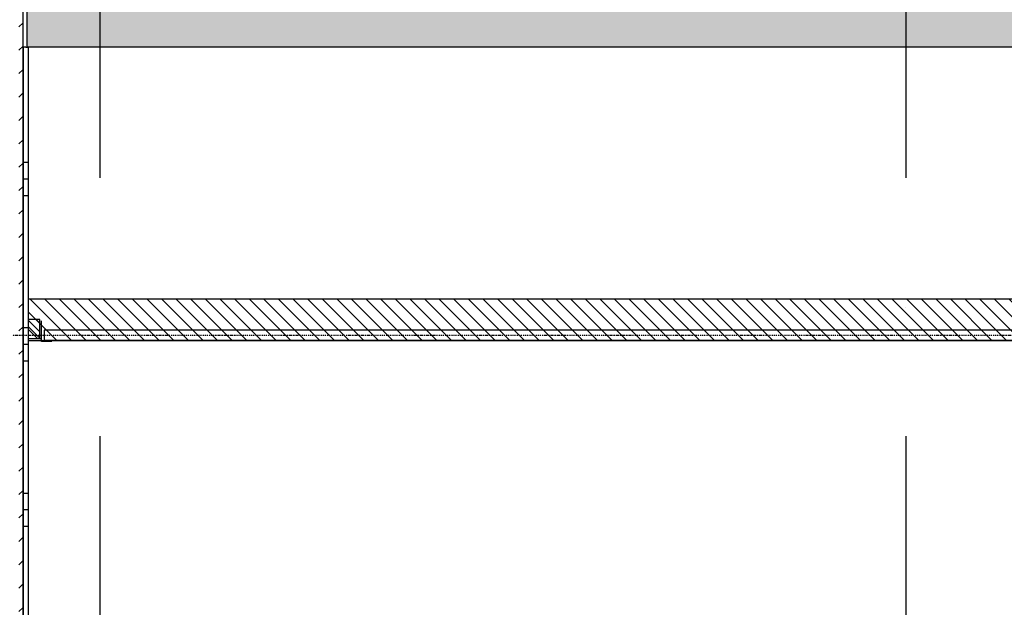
# Model space of a CAD drawing. Extents: x 149262 to 371235, y 141599 to 287858.
# Tile 13 of 60: x 154844 to 157226, y 152924 to 154345. Entities that reach past the tile are written whole.
import ezdxf

# ---------------------------------------------------------------- set-up
doc = ezdxf.new("R2010")
doc.units = 0
doc.header["$LTSCALE"] = 50
doc.header["$MEASUREMENT"] = 0
doc.header["$PDMODE"] = 3
doc.header["$PDSIZE"] = 0.1
doc.linetypes.add('DASHDOT', pattern=[1, 0.5, -0.25, 0, -0.25])
doc.linetypes.add('DD1', pattern=[2.66667, 1.66667, -0.5, 0, -0.5])
for name, color, linetype in [('A--01A1_ACEER', 1, 'CONTINUOUS'), ('A--A23--_F--3-', 9, 'CONTINUOUS'), ('A--A25--_F--3-', 9, 'CONTINUOUS'), ('A--A42--_F-23-', 9, 'CONTINUOUS'), ('A--A42--_F123-', 9, 'CONTINUOUS'), ('A--L21--_F-23-', 4, 'CONTINUOUS'), ('A--L25--', 7, 'CONTINUOUS'), ('A--L25--_F-23-', 7, 'CONTINUOUS'), ('A--L35-D2-_PLAFONDS', 2, 'CONTINUOUS'), ('A--L35-D4-_PLAFONDS', 4, 'CONTINUOUS'), ('A--L35D1_PLAFONDS', 1, 'CONTINUOUS'), ('A--L42--', 7, 'CONTINUOUS'), ('A--L42--_F--3-', 7, 'CONTINUOUS'), ('A--L42--_F-23-', 7, 'CONTINUOUS'), ('STRAMIEN', 8, 'DD1'), ('X--LR---_CP', 7, 'CONTINUOUS')]:
    doc.layers.add(name, color=color, linetype=linetype)

# ---------------------------------------------------------------- blocks, each defined once
blk = doc.blocks.new('*U624')
at = {"layer": 'A--A42--_F-23-', "linetype": 'Continuous'}
h = blk.add_hatch(dxfattribs=at)
h.set_pattern_fill('ALFALINE', color=256, scale=40, style=0)
h.set_pattern_definition([(45, (-154846.69, -150269.403), (-28.284271, 28.284271), [])])
h.paths.add_polyline_path([(0, 0), (-5, 0), (-5, 5092.1), (0, 5092.1), (5, 5092.1), (5, 0)])
at = {"layer": 'A--L42--_F-23-', "color": 2, "linetype": 'Continuous'}
blk.add_lwpolyline([(0, 0), (5, 0), (5, 5092.1), (0, 5092.1)], dxfattribs=at)
blk = doc.blocks.new('Q020259-')
at = {"layer": 'A--A25--_F--3-'}
h = blk.add_hatch(dxfattribs=at)
h.set_pattern_fill('ALFALINE', color=256, scale=15, style=0, pattern_type=2)
h.set_pattern_definition([(45, (0, 0), (-10.6066, 10.6066), [])])
h.paths.add_polyline_path([(0, 0), (0, 46), (28, 46), (28, 0)])
at = {"layer": 'A--L25--_F-23-', "color": 2, "linetype": 'Continuous'}
blk.add_lwpolyline([(0, 0), (0, 46), (28, 46), (28, 0)], close=True, dxfattribs=at)
at = {"layer": 'X--LR---_CP'}
for p in [(0, 0), (0, 0), (28, 0)]:
    blk.add_point(p, dxfattribs=at)
blk = doc.blocks.new('*U620')
at = {"layer": 'A--A42--_F123-', "linetype": 'Continuous'}
h = blk.add_hatch(dxfattribs=at)
h.set_pattern_fill('ALFAPLST', color=256, scale=400, angle=180, style=0)
h.set_pattern_definition([(180, (0, 0), (-0.0001, -400), []), (180, (-1e-05, -40), (-0.0001, -400), []), (180, (-2e-05, -80), (-0.0001, -400), [])])
h.paths.add_polyline_path([(0, 0), (6, 0), (6, -4009.6), (0, -4009.6), (-6, -4009.6), (-6, 0)])
at = {"layer": 'A--L42--_F--3-', "color": 3, "linetype": 'Continuous'}
for points in [[(0, 0), (-6, 0), (-6, -4009.6), (0, -4009.6)], [(0, 0), (6, 0), (6, -4009.6), (0, -4009.6)]]:
    blk.add_lwpolyline(points, dxfattribs=at)

msp = doc.modelspace()

# ---------------------------------------------------------------- hatches: boundary and pattern name
at = {"layer": 'A--01A1_ACEER', "linetype": 'Continuous'}
h = msp.add_hatch(dxfattribs=at)
h.set_pattern_fill('ANSI31', color=256, scale=200, style=0)
h.set_pattern_definition([(135, (318138.676, 58423.107), (17.6776695, 17.6776695), [])])
h.paths.add_polyline_path([(154864.2, 153569), (160414.4, 153569), (160414.4, 153669), (154864.2, 153669)])
at = {"layer": 'A--A23--_F--3-'}
h = msp.add_hatch(dxfattribs=at)
h.set_pattern_fill('ALFABET', color=256, scale=20, angle=1, style=0, pattern_type=2)
h.set_pattern_definition([(46, (40295.29, 48273.1), (-86.32078, 83.359004), []), (51, (40295.29, 48273.1), (143.64922, -10.04493), [15, -165]), (356, (40295.29, 48273.1), (-30.37155, 149.9312), [12, -132]), (101.4514, (40307.26, 48272.27), (113.27778, 139.88618), [12.74804, -140.22842]), (47.1842, (40294.6, 48313.1), (213.99344, -29.37358), [22.5, -247.5]), (97.6356, (40312.43, 48310.65), (183.50393, 198.05632), [19.12206, -210.3426]), (352.1842, (40294.6, 48313.1), (183.50378, 198.05647), [18, -198]), (22, (40314.77, 48303.45), (120.76856, -78.42802), [15, -165]), (327, (40314.77, 48303.45), (46.12453, 145.85721), [12, -132]), (72.4514, (40324.83, 48296.91), (166.89315, 67.42906), [12.74804, -140.22842]), (38.5, (40295.29, 48273.105), (1.269641, 66.611074), [0, -130.4, 0, -134, 0, -132.5]), (8.5, (40295.29, 48273.105), (51.229207, 79.788568), [0, -76.4, 0, -127.4, 0, -50.5]), (328.5, (40250.7, 48272.327), (106.826954, -2.64699), [0, -50, 0, -156, 0, -207]), (318.5, (40230.7, 48271.98), (116.270055, 22.05355), [0, -65, 0, -103.6, 0, -147]), (318.5, (40230.7, 48271.98), (116.270055, 22.05355), [0, -65, 0, -103.6, 0, -147])])
h.paths.add_polyline_path([(163669.9, 154528.9), (163669.9, 154279), (154861.7, 154279), (154861.7, 154529)])

# ---------------------------------------------------------------- linework, layer by layer
at = {"layer": 'A--L21--_F-23-', "linetype": 'Continuous'}
msp.add_lwpolyline([(163669.9, 154528.9), (163669.9, 154279), (154861.7, 154279), (154861.7, 154529)], close=True, dxfattribs=at)
at = {"layer": 'A--L35-D2-_PLAFONDS'}
for p, q in [((154902.8, 153594), (154902.8, 153569)), ((160414.4, 153594), (154902.8, 153594)), ((160414.4, 153569), (154902.8, 153569))]:
    msp.add_line(p, q, dxfattribs=at)
at = {"layer": 'A--L35-D4-_PLAFONDS'}
for p, q in [((154896.4, 153567), (154896.4, 153617)), ((154921.4, 153567), (154896.4, 153567))]:
    msp.add_line(p, q, dxfattribs=at)
at = {"layer": 'A--L35D1_PLAFONDS', "linetype": 'Continuous'}
msp.add_lwpolyline([(154864.2, 153569), (160414.4, 153569), (160414.4, 153669), (154864.2, 153669)], close=True, dxfattribs=at)
at = {"layer": 'STRAMIEN', "color": 8, "linetype": 'DASHDOT', "ltscale": 25}
for p, q in [((155038, 162088.1), (155038, 142259.9)), ((156988, 162088.1), (156988, 142259.9))]:
    msp.add_line(p, q, dxfattribs=at)
at = {"layer": 'STRAMIEN', "color": 8, "linetype": 'DASHDOT', "ltscale": 0.1}
msp.add_line((160797, 153581), (150163, 153581), dxfattribs=at)

# ---------------------------------------------------------------- block references
at = {"layer": 'A--L25--', "xscale": -1}
msp.add_blockref('Q020259-', (154892.2, 153574), dxfattribs=at)
msp.add_blockref('Q020259-', (154892.2, 153574), dxfattribs=at)
at = {"layer": 'A--L42--'}
for name, p in [('*U624', (154846.7, 150269.4)), ('*U620', (154858.2, 154279))]:
    msp.add_blockref(name, p, dxfattribs=at)

doc.saveas('drawing.dxf')
